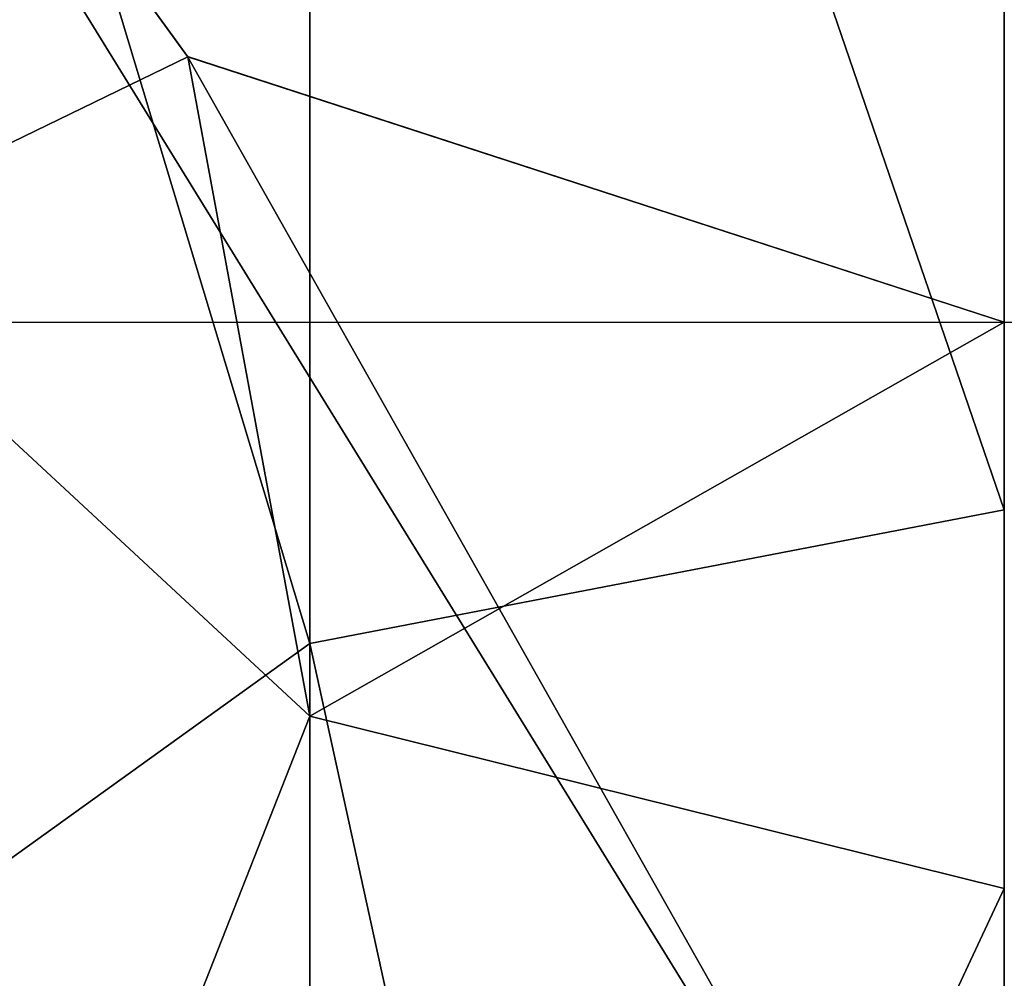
# Model space of a CAD drawing. Header units: millimetres. Extents: x -24 to 81, y -250 to 24.
# Tile 12 of 27: x -7 to 0, y -15 to -8. Entities that reach past the tile are written whole.
import ezdxf

# ---------------------------------------------------------------- set-up
doc = ezdxf.new("R2010")
doc.units = ezdxf.units.MM
doc.header["$LTSCALE"] = 52.148148
for name, color, linetype in [('14', 7, 'CONTINUOUS'), ('236', 7, 'CONTINUOUS'), ('238', 7, 'CONTINUOUS'), ('292', 7, 'CONTINUOUS'), ('298', 7, 'CONTINUOUS')]:
    doc.layers.add(name, color=color, linetype=linetype)

msp = doc.modelspace()

# ---------------------------------------------------------------- linework, layer by layer
at = {"layer": '14', "color": 7, "linetype": 'CONTINUOUS', "true_color": 0xe6e6e6}
for points in [[(-10.875, -14.9659, 120), (0, -18.5, 120), (-9.5103, -3.0891, 120), (-10.875, -14.9659, 120)], [(-9.5103, -3.0891, 120), (0, -18.5, 120), (-5.8792, -8.0889, 120), (-9.5103, -3.0891, 120)], [(-5.8792, -8.0889, 120), (0, -18.5, 120), (0, -10, 120), (-5.8792, -8.0889, 120)]]:
    msp.add_3dface(points, dxfattribs=at)
at = {"layer": '236', "color": 7, "linetype": 'CONTINUOUS', "true_color": 0xe6e6e6}
for points in [[(-9.5103, -3.0891, 120), (-5.8792, -8.0889, 120), (-9.5106, -3.0902, 245.8), (-9.5103, -3.0891, 120)], [(-9.5106, -3.0902, 245.8), (-5.8792, -8.0889, 120), (-5.8779, -8.0902, 245.8), (-9.5106, -3.0902, 245.8)], [(-5.8792, -8.0889, 120), (0, -10, 120), (-5.8779, -8.0902, 245.8), (-5.8792, -8.0889, 120)], [(-5.8779, -8.0902, 245.8), (0, -10, 120), (0, -10, 245.8), (-5.8779, -8.0902, 245.8)]]:
    msp.add_3dface(points, dxfattribs=at)
at = {"layer": '238', "color": 7, "linetype": 'CONTINUOUS', "true_color": 0xe6e6e6}
for points in [[(0, 4.466, 274.2701), (-5, 3.2238, 273.7682), (0, -11.3505, 298.615), (0, 4.466, 274.2701)], [(-5, 3.2238, 273.7682), (-8.6603, -0.1699, 272.3971), (-5, -12.3138, 297.684), (-5, 3.2238, 273.7682)], [(0, -11.3505, 298.615), (-5, 3.2238, 273.7682), (-5, -12.3138, 297.684), (0, -11.3505, 298.615)], [(-5, -12.3138, 297.684), (-8.6603, -0.1699, 272.3971), (-8.6603, -14.9458, 295.1404), (-5, -12.3138, 297.684)], [(-9.5106, -3.0902, 245.8), (-5.8779, -8.0902, 245.8), (-8.6603, -9.4418, 268.651), (-9.5106, -3.0902, 245.8)], [(-8.6603, -9.4418, 268.651), (-5.8779, -8.0902, 245.8), (-5, -12.8355, 267.2798), (-8.6603, -9.4418, 268.651)], [(-5.8779, -8.0902, 245.8), (0, -10, 245.8), (-5, -12.8355, 267.2798), (-5.8779, -8.0902, 245.8)], [(-8.6603, -9.4418, 268.651), (-5, -12.8355, 267.2798), (-8.6603, -22.1365, 288.191), (-8.6603, -9.4418, 268.651)], [(-5, -12.8355, 267.2798), (0, -10, 245.8), (0, -14.0777, 266.778), (-5, -12.8355, 267.2798)], [(0, -11.3505, 298.615), (-5, -12.3138, 297.684), (0, -35.1413, 315.2532), (0, -11.3505, 298.615)], [(-5, -12.3138, 297.684), (-8.6603, -14.9458, 295.1404), (-5, -35.6853, 314.0288), (-5, -12.3138, 297.684)], [(0, -35.1413, 315.2532), (-5, -12.3138, 297.684), (-5, -35.6853, 314.0288), (0, -35.1413, 315.2532)], [(-8.6603, -22.1365, 288.191), (-5, -12.8355, 267.2798), (-5, -24.7685, 285.6474), (-8.6603, -22.1365, 288.191)], [(-5, -12.8355, 267.2798), (0, -14.0777, 266.778), (-5, -24.7685, 285.6474), (-5, -12.8355, 267.2798)], [(-5, -24.7685, 285.6474), (0, -14.0777, 266.778), (0, -25.7319, 284.7163), (-5, -24.7685, 285.6474)]]:
    msp.add_3dface(points, dxfattribs=at)
at = {"layer": '292', "color": 7, "linetype": 'CONTINUOUS', "true_color": 0xe6e6e6}
for points in [[(-11.9995, 20.7837), (0, 24), (-11.9995, -20.7837), (-11.9995, 20.7837)], [(0, 24), (0, -24), (-11.9995, -20.7837), (0, 24)]]:
    msp.add_3dface(points, dxfattribs=at)
at = {"layer": '298', "linetype": 'CONTINUOUS'}
for points in [[(-10, -10), (10, -10), (-10, 10), (-10, -10)], [(10, -10), (10, 10), (-10, 10), (10, -10)]]:
    msp.add_3dface(points, dxfattribs=at)

doc.saveas('drawing.dxf')
